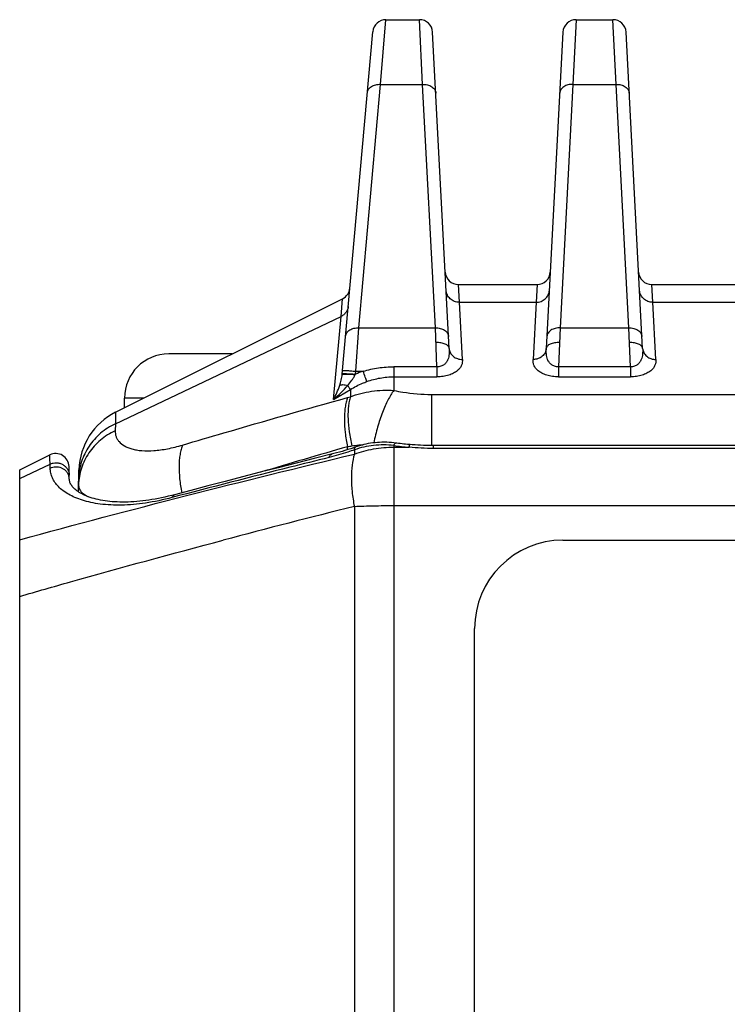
# Model space of a CAD drawing. Header units: millimetres. Extents: x 103 to 457, y -27 to 282.
# Tile 3 of 41: x 117 to 133, y 27 to 49. Entities that reach past the tile are written whole.
import ezdxf

# ---------------------------------------------------------------- set-up
doc = ezdxf.new("R2010")
doc.units = ezdxf.units.MM
doc.header["$LTSCALE"] = 23.1
doc.layers.add('00_COMPONENTS', color=7, linetype='CONTINUOUS')

msp = doc.modelspace()

# ---------------------------------------------------------------- linework, layer by layer
at = {"layer": '00_COMPONENTS'}
for p, q in [((125.584, 47.695), (125.706, 49.16)), ((125.706, 49.16), (126.463, 49.16)), ((126.535, 47.695), (126.463, 49.16)), ((130.012, 49.16), (129.94, 47.695)), ((130.012, 49.16), (130.843, 49.16)), ((130.915, 47.695), (130.843, 49.16)), ((124.715, 41.127), (125.408, 48.886)), ((127.138, 41.715), (126.763, 48.875)), ((129.712, 48.875), (129.337, 41.715)), ((131.518, 41.715), (131.142, 48.875)), ((125.091, 42.18), (125.584, 47.695)), ((125.584, 47.695), (126.535, 47.695)), ((126.824, 42.18), (126.535, 47.695)), ((129.94, 47.695), (129.651, 42.18)), ((129.94, 47.695), (130.915, 47.695)), ((131.204, 42.18), (130.915, 47.695)), ((127.369, 42.76), (127.347, 43.16)), ((127.347, 43.16), (129.128, 43.16)), ((129.128, 43.16), (129.106, 42.76)), ((131.748, 42.76), (131.726, 43.16)), ((131.726, 43.16), (133.858, 43.16)), ((119.583, 40.269), (124.725, 42.839)), ((124.688, 42.438), (124.725, 42.839)), ((127.438, 41.464), (127.369, 42.76)), ((127.369, 42.76), (129.106, 42.76)), ((129.106, 42.76), (129.038, 41.464)), ((131.817, 41.464), (131.748, 42.76)), ((131.748, 42.76), (133.836, 42.76)), ((119.578, 40.007), (124.688, 42.438)), ((124.518, 40.557), (124.688, 42.438)), ((125.021, 41.197), (125.091, 42.18)), ((125.091, 42.18), (126.824, 42.18)), ((126.861, 41.297), (126.824, 42.18)), ((129.651, 42.18), (129.614, 41.297)), ((129.651, 42.18), (131.204, 42.18)), ((131.241, 41.297), (131.204, 42.18)), ((122.225, 41.59), (120.787, 41.59)), ((125.884, 41.297), (125.884, 40.762)), ((126.861, 41.297), (125.884, 41.297)), ((126.861, 41.297), (126.861, 41.071)), ((129.614, 41.297), (129.614, 41.071)), ((131.241, 41.297), (129.614, 41.297)), ((131.241, 41.297), (131.241, 41.071)), ((125.012, 41.121), (125.015, 41.129)), ((125.015, 41.129), (125.021, 41.197)), ((125.021, 41.197), (125.19, 41.197)), ((125.884, 41.071), (126.861, 41.071)), ((129.614, 41.071), (131.241, 41.071)), ((124.518, 40.557), (124.901, 40.784)), ((124.901, 40.784), (124.901, 40.618)), ((126.734, 40.672), (126.734, 39.513)), ((126.734, 40.672), (176.69, 40.672)), ((119.787, 40.371), (119.787, 40.59)), ((120.225, 40.59), (119.787, 40.59)), ((119.583, 40.269), (119.578, 40.007)), ((119.578, 40.007), (119.574, 39.849)), ((124.835, 39.419), (124.836, 39.487)), ((125.884, 39.513), (125.884, 4.86)), ((125.884, 39.476), (126.229, 39.476)), ((176.689, 39.512), (126.782, 39.512)), ((126.782, 39.448), (126.782, 39.512)), ((117.412, 38.96), (118.095, 39.301)), ((118.102, 39.002), (118.095, 39.301)), ((124.99, 39.416), (124.99, 39.319)), ((176.643, 39.448), (126.782, 39.448)), ((117.412, 38.765), (118.1, 39.092)), ((118.536, 38.756), (118.529, 39.04)), ((117.412, 8.86), (117.412, 38.96)), ((118.741, 38.465), (118.754, 38.966)), ((125.884, 38.154), (177.54, 38.154)), ((124.99, 38.135), (124.99, 9.684)), ((129.712, 37.37), (173.712, 37.37)), ((127.712, 8.473), (127.712, 35.37))]:
    msp.add_line(p, q, dxfattribs=at)
for points in [[(125.024, 39.483), (124.972, 39.465), (124.907, 39.442), (124.842, 39.421), (124.778, 39.401), (124.714, 39.382), (124.651, 39.363), (124.589, 39.346), (124.528, 39.33)], [(125.924, 39.57), (125.886, 39.575), (125.832, 39.58), (125.777, 39.584), (125.724, 39.587), (125.67, 39.588), (125.616, 39.588), (125.563, 39.586), (125.511, 39.583), (125.458, 39.578), (125.406, 39.573), (125.355, 39.565), (125.304, 39.557), (125.253, 39.547), (125.203, 39.536), (125.154, 39.523), (125.105, 39.509), (125.057, 39.494), (125.024, 39.483)], [(126.253, 39.534), (126.23, 39.536), (126.19, 39.54), (126.15, 39.544), (126.11, 39.548), (126.07, 39.552), (126.029, 39.557), (125.989, 39.561), (125.949, 39.566), (125.924, 39.57)], [(126.782, 39.512), (126.738, 39.512), (126.677, 39.513), (126.615, 39.515), (126.553, 39.517), (126.491, 39.519), (126.428, 39.522), (126.365, 39.526), (126.302, 39.531), (126.253, 39.534)], [(124.528, 39.33), (124.08, 39.217), (123.669, 39.114), (123.262, 39.01), (122.859, 38.907), (122.46, 38.804), (122.065, 38.702), (121.674, 38.6), (121.287, 38.498), (120.917, 38.399)], [(120.917, 38.399), (120.854, 38.383), (120.777, 38.364), (120.701, 38.346), (120.626, 38.33), (120.552, 38.315), (120.479, 38.301), (120.407, 38.289), (120.336, 38.278), (120.266, 38.268), (120.197, 38.259), (120.129, 38.252), (120.062, 38.246), (119.996, 38.241), (119.931, 38.237), (119.867, 38.234), (119.804, 38.233), (119.742, 38.233), (119.682, 38.233), (119.623, 38.235), (119.564, 38.238), (119.507, 38.242), (119.452, 38.248), (119.397, 38.254), (119.344, 38.261), (119.292, 38.269), (119.241, 38.279), (119.192, 38.289), (119.144, 38.3), (119.098, 38.312), (119.054, 38.325), (119.011, 38.338), (118.97, 38.353), (118.931, 38.368), (118.894, 38.383), (118.858, 38.4), (118.824, 38.417), (118.792, 38.434), (118.761, 38.452), (118.733, 38.471), (118.706, 38.489), (118.682, 38.508), (118.659, 38.528), (118.639, 38.547), (118.62, 38.566), (118.604, 38.586), (118.59, 38.605), (118.577, 38.624), (118.567, 38.642), (118.558, 38.661), (118.55, 38.679), (118.545, 38.698), (118.54, 38.718), (118.538, 38.738), (118.536, 38.756)]]:
    msp.add_lwpolyline(points, dxfattribs=at)
for centre, radius, start, end in [((125.706, 48.86), 0.3, 90, 174.9), ((126.463, 48.86), 0.3, 3, 90), ((130.012, 48.86), 0.3, 90, 177), ((130.843, 48.86), 0.3, 3, 90), ((127.347, 43.46), 0.3, 183, 270), ((129.128, 43.46), 0.3, 270, 357), ((131.726, 43.46), 0.3, 183, 270), ((124.591, 43.108), 0.3, 296.5651, 354.9), ((120.787, 40.59), 1, 90, 180), ((125.913, 39.093), 2.225, 108.9585, 113.7898), ((123.89, 43.989), 3.519, 285.5875, 286.6829), ((120.254, 38.927), 1.5, 116.5651, 178.5), ((188.763, -182.002), 230.53, 106.09935, 106.60971), ((123.286, 47.779), 8.435, 280.5904, 281.2808), ((126.784, 46.178), 6.725, 262.3114, 265.263), ((118.229, 39.033), 0.3, 1.5, 116.5651), ((118.266, 38.749), 0.27, 1.5365, 17.6753), ((184.062, -197.487), 242.914, 104.07438, 104.79788), ((129.712, 35.37), 2, 90, 180)]:
    msp.add_arc(centre, radius, start, end, dxfattribs=at)
for points, knots in [([(125.285, 47.51), (125.286, 47.523), (125.292, 47.55), (125.312, 47.587), (125.341, 47.62), (125.393, 47.659), (125.475, 47.691), (125.547, 47.697), (125.584, 47.695)], [0, 0, 0, 0, 0.103999, 0.211517, 0.325299, 0.446866, 0.712449, 1, 1, 1, 1]), ([(126.535, 47.695), (126.573, 47.696), (126.646, 47.688), (126.729, 47.654), (126.781, 47.613), (126.81, 47.578), (126.829, 47.54), (126.834, 47.512), (126.835, 47.499)], [0, 0, 0, 0, 0.287326, 0.553273, 0.674987, 0.788795, 0.896201, 1, 1, 1, 1]), ([(129.94, 47.695), (129.902, 47.696), (129.829, 47.688), (129.746, 47.654), (129.694, 47.613), (129.665, 47.578), (129.646, 47.54), (129.641, 47.512), (129.64, 47.499)], [0, 0, 0, 0, 0.287326, 0.553273, 0.674987, 0.788795, 0.896201, 1, 1, 1, 1]), ([(130.915, 47.695), (130.952, 47.696), (131.025, 47.688), (131.109, 47.654), (131.161, 47.613), (131.189, 47.578), (131.208, 47.54), (131.214, 47.512), (131.214, 47.499)], [0, 0, 0, 0, 0.287326, 0.553273, 0.674987, 0.788795, 0.896201, 1, 1, 1, 1]), ([(127.369, 42.76), (127.331, 42.76), (127.255, 42.773), (127.173, 42.822), (127.123, 42.877), (127.094, 42.924), (127.076, 42.976), (127.07, 43.012), (127.069, 43.03)], [0, 0, 0, 0, 0.255134, 0.506805, 0.63145, 0.755005, 0.877725, 1, 1, 1, 1]), ([(129.106, 42.76), (129.144, 42.76), (129.22, 42.773), (129.302, 42.822), (129.352, 42.877), (129.381, 42.924), (129.4, 42.976), (129.405, 43.012), (129.406, 43.03)], [0, 0, 0, 0, 0.255134, 0.506805, 0.63145, 0.755005, 0.877725, 1, 1, 1, 1]), ([(131.748, 42.76), (131.71, 42.76), (131.635, 42.773), (131.553, 42.822), (131.503, 42.877), (131.474, 42.924), (131.455, 42.976), (131.45, 43.012), (131.449, 43.03)], [0, 0, 0, 0, 0.255134, 0.506805, 0.63145, 0.755005, 0.877725, 1, 1, 1, 1]), ([(124.853, 42.666), (124.85, 42.642), (124.839, 42.594), (124.804, 42.529), (124.753, 42.475), (124.711, 42.448), (124.688, 42.438)], [0, 0, 0, 0, 0.246267, 0.4943, 0.745386, 1, 1, 1, 1]), ([(124.793, 41.994), (124.794, 42.007), (124.8, 42.034), (124.82, 42.072), (124.849, 42.105), (124.901, 42.144), (124.983, 42.175), (125.055, 42.181), (125.091, 42.18)], [0, 0, 0, 0, 0.103999, 0.211517, 0.325299, 0.446866, 0.712449, 1, 1, 1, 1]), ([(126.824, 42.18), (126.862, 42.181), (126.935, 42.173), (127.018, 42.139), (127.07, 42.098), (127.099, 42.063), (127.118, 42.024), (127.123, 41.997), (127.124, 41.983)], [0, 0, 0, 0, 0.287326, 0.553273, 0.674987, 0.788795, 0.896201, 1, 1, 1, 1]), ([(129.651, 42.18), (129.613, 42.181), (129.54, 42.173), (129.457, 42.139), (129.405, 42.098), (129.376, 42.063), (129.357, 42.024), (129.352, 41.997), (129.351, 41.983)], [0, 0, 0, 0, 0.287326, 0.553273, 0.674987, 0.788795, 0.896201, 1, 1, 1, 1]), ([(131.204, 42.18), (131.241, 42.181), (131.314, 42.173), (131.398, 42.139), (131.45, 42.098), (131.479, 42.063), (131.497, 42.024), (131.503, 41.997), (131.503, 41.983)], [0, 0, 0, 0, 0.287326, 0.553273, 0.674987, 0.788795, 0.896201, 1, 1, 1, 1]), ([(127.138, 41.715), (127.137, 41.724), (127.132, 41.744), (127.113, 41.77), (127.084, 41.794), (127.046, 41.813), (127.001, 41.828), (126.932, 41.843), (126.876, 41.846), (126.838, 41.844)], [0, 0, 0, 0, 0.08063, 0.170079, 0.273915, 0.394048, 0.529743, 0.678535, 1, 1, 1, 1]), ([(127.138, 41.715), (127.14, 41.672), (127.141, 41.608), (127.129, 41.522), (127.11, 41.458), (127.077, 41.396), (127.024, 41.342), (126.95, 41.303), (126.891, 41.296), (126.861, 41.297)], [0, 0, 0, 0, 0.222088, 0.335487, 0.450882, 0.570456, 0.698917, 0.842326, 1, 1, 1, 1]), ([(127.138, 41.715), (127.139, 41.698), (127.144, 41.664), (127.163, 41.616), (127.192, 41.572), (127.243, 41.52), (127.325, 41.475), (127.4, 41.463), (127.438, 41.464)], [0, 0, 0, 0, 0.118129, 0.237351, 0.358589, 0.482431, 0.737235, 1, 1, 1, 1]), ([(129.337, 41.715), (129.336, 41.698), (129.331, 41.664), (129.312, 41.616), (129.283, 41.572), (129.232, 41.52), (129.15, 41.475), (129.075, 41.463), (129.038, 41.464)], [0, 0, 0, 0, 0.118128, 0.23735, 0.358588, 0.48243, 0.737235, 1, 1, 1, 1]), ([(129.614, 41.297), (129.584, 41.296), (129.525, 41.303), (129.451, 41.342), (129.398, 41.396), (129.365, 41.458), (129.346, 41.522), (129.334, 41.608), (129.335, 41.672), (129.337, 41.715)], [0, 0, 0, 0, 0.157675, 0.301083, 0.429545, 0.549117, 0.664513, 0.777913, 1, 1, 1, 1]), ([(129.637, 41.844), (129.599, 41.846), (129.544, 41.843), (129.474, 41.828), (129.429, 41.813), (129.391, 41.794), (129.362, 41.77), (129.343, 41.744), (129.338, 41.724), (129.337, 41.715)], [0, 0, 0, 0, 0.321465, 0.470258, 0.605952, 0.726085, 0.829921, 0.91937, 1, 1, 1, 1]), ([(131.518, 41.715), (131.517, 41.724), (131.512, 41.744), (131.492, 41.77), (131.464, 41.794), (131.426, 41.813), (131.381, 41.828), (131.311, 41.843), (131.256, 41.846), (131.218, 41.844)], [0, 0, 0, 0, 0.08063, 0.170079, 0.273915, 0.394048, 0.529743, 0.678535, 1, 1, 1, 1]), ([(131.518, 41.715), (131.52, 41.672), (131.52, 41.608), (131.508, 41.522), (131.489, 41.458), (131.456, 41.396), (131.404, 41.342), (131.329, 41.303), (131.271, 41.296), (131.241, 41.297)], [0, 0, 0, 0, 0.222088, 0.335487, 0.450882, 0.570456, 0.698917, 0.842326, 1, 1, 1, 1]), ([(131.518, 41.715), (131.518, 41.698), (131.524, 41.664), (131.543, 41.616), (131.572, 41.572), (131.622, 41.52), (131.705, 41.475), (131.779, 41.463), (131.817, 41.464)], [0, 0, 0, 0, 0.118129, 0.237351, 0.358589, 0.482431, 0.737235, 1, 1, 1, 1]), ([(125.19, 41.197), (125.302, 41.23), (125.532, 41.28), (125.767, 41.297), (125.884, 41.297)], [0, 0, 0, 0, 0.499994, 1, 1, 1, 1]), ([(127.438, 41.464), (127.439, 41.442), (127.437, 41.398), (127.42, 41.33), (127.381, 41.264), (127.319, 41.202), (127.234, 41.148), (127.125, 41.105), (126.998, 41.077), (126.908, 41.071), (126.861, 41.071)], [0, 0, 0, 0, 0.083389, 0.170114, 0.265118, 0.374432, 0.503076, 0.652909, 0.821113, 1, 1, 1, 1]), ([(129.614, 41.071), (129.567, 41.071), (129.477, 41.077), (129.35, 41.105), (129.242, 41.148), (129.156, 41.202), (129.094, 41.264), (129.056, 41.33), (129.038, 41.398), (129.036, 41.442), (129.038, 41.464)], [0, 0, 0, 0, 0.178887, 0.347091, 0.496924, 0.625568, 0.734882, 0.829886, 0.916611, 1, 1, 1, 1]), ([(131.817, 41.464), (131.818, 41.442), (131.817, 41.398), (131.799, 41.33), (131.761, 41.264), (131.699, 41.202), (131.613, 41.148), (131.504, 41.105), (131.378, 41.077), (131.287, 41.071), (131.241, 41.071)], [0, 0, 0, 0, 0.083389, 0.170114, 0.265118, 0.374432, 0.503076, 0.652909, 0.821113, 1, 1, 1, 1]), ([(124.66, 40.879), (124.673, 40.918), (124.696, 40.999), (124.711, 41.083), (124.715, 41.127)], [0, 0, 0, 0, 0.48132, 1, 1, 1, 1]), ([(124.715, 41.127), (124.715, 41.128), (124.717, 41.129), (124.722, 41.131), (124.728, 41.132), (124.732, 41.132)], [0, 0, 0, 0, 0.10976, 0.303319, 1, 1, 1, 1]), ([(124.716, 41.14), (124.716, 41.141), (124.718, 41.142), (124.722, 41.143), (124.728, 41.143), (124.732, 41.144), (124.735, 41.144)], [0, 0, 0, 0, 0.092496, 0.283393, 0.585652, 1, 1, 1, 1]), ([(124.722, 41.208), (124.722, 41.209), (124.725, 41.21), (124.729, 41.211), (124.737, 41.212), (124.746, 41.212), (124.759, 41.213), (124.781, 41.213), (124.813, 41.212), (124.858, 41.21), (124.909, 41.206), (124.964, 41.202), (125.002, 41.199), (125.021, 41.197)], [0, 0, 0, 0, 0.006989, 0.022164, 0.046375, 0.079587, 0.121551, 0.1719, 0.295813, 0.446686, 0.618799, 0.805604, 1, 1, 1, 1]), ([(124.732, 41.132), (124.738, 41.133), (124.752, 41.134), (124.788, 41.134), (124.846, 41.133), (124.925, 41.129), (124.982, 41.124), (125.012, 41.121)], [0, 0, 0, 0, 0.065728, 0.153401, 0.386314, 0.677501, 1, 1, 1, 1]), ([(124.735, 41.144), (124.741, 41.144), (124.756, 41.144), (124.792, 41.144), (124.849, 41.141), (124.928, 41.136), (124.985, 41.132), (125.015, 41.129)], [0, 0, 0, 0, 0.067297, 0.156116, 0.389875, 0.680032, 1, 1, 1, 1]), ([(124.841, 40.877), (124.874, 40.915), (124.921, 40.972), (124.977, 41.055), (125.001, 41.098), (125.012, 41.121)], [0, 0, 0, 0, 0.497116, 0.747618, 1, 1, 1, 1]), ([(125.273, 40.963), (125.261, 40.995), (125.233, 41.073), (125.206, 41.152), (125.19, 41.197)], [0, 0, 0, 0, 0.417529, 1, 1, 1, 1]), ([(125.273, 40.963), (125.371, 40.998), (125.572, 41.052), (125.781, 41.071), (125.884, 41.071)], [0, 0, 0, 0, 0.499935, 1, 1, 1, 1]), ([(124.518, 40.557), (124.546, 40.606), (124.598, 40.712), (124.641, 40.821), (124.66, 40.879)], [0, 0, 0, 0, 0.486049, 1, 1, 1, 1]), ([(124.518, 40.557), (124.576, 40.605), (124.689, 40.707), (124.793, 40.818), (124.841, 40.877)], [0, 0, 0, 0, 0.49672, 1, 1, 1, 1]), ([(124.66, 40.879), (124.67, 40.884), (124.694, 40.892), (124.736, 40.894), (124.786, 40.89), (124.822, 40.882), (124.841, 40.877)], [0, 0, 0, 0, 0.17647, 0.404094, 0.681418, 1, 1, 1, 1]), ([(124.901, 40.784), (124.892, 40.797), (124.872, 40.828), (124.852, 40.859), (124.841, 40.877)], [0, 0, 0, 0, 0.42399, 1, 1, 1, 1]), ([(124.901, 40.784), (124.989, 40.838), (125.112, 40.902), (125.241, 40.951), (125.273, 40.963)], [0, 0, 0, 0, 0.749749, 1, 1, 1, 1]), ([(121.101, 39.525), (121.411, 39.617), (122.654, 39.983), (123.9, 40.339), (124.836, 40.6)], [0, 0, 0, 0, 0.249978, 1, 1, 1, 1]), ([(124.836, 40.6), (124.824, 40.565), (124.802, 40.491), (124.78, 40.373), (124.767, 40.244), (124.761, 40.053), (124.778, 39.798), (124.813, 39.592), (124.836, 39.487)], [0, 0, 0, 0, 0.097522, 0.204378, 0.320148, 0.444104, 0.712455, 1, 1, 1, 1]), ([(124.901, 40.618), (124.89, 40.584), (124.871, 40.51), (124.854, 40.393), (124.845, 40.263), (124.846, 40.073), (124.87, 39.818), (124.91, 39.612), (124.936, 39.506)], [0, 0, 0, 0, 0.096051, 0.201972, 0.317291, 0.441223, 0.710557, 1, 1, 1, 1]), ([(124.901, 40.618), (125.055, 40.678), (125.381, 40.762), (125.717, 40.774), (125.884, 40.762)], [0, 0, 0, 0, 0.495131, 1, 1, 1, 1]), ([(125.884, 40.762), (125.861, 40.73), (125.813, 40.659), (125.748, 40.542), (125.685, 40.408), (125.602, 40.206), (125.511, 39.928), (125.455, 39.696), (125.431, 39.575)], [0, 0, 0, 0, 0.093723, 0.199117, 0.315132, 0.440411, 0.712174, 1, 1, 1, 1]), ([(125.884, 40.762), (125.952, 40.747), (126.233, 40.695), (126.519, 40.672), (126.734, 40.672)], [0, 0, 0, 0, 0.243925, 1, 1, 1, 1]), ([(119.578, 40.007), (119.518, 39.979), (119.401, 39.914), (119.241, 39.795), (119.1, 39.657), (118.979, 39.501), (118.882, 39.332), (118.81, 39.151), (118.764, 38.963), (118.751, 38.835), (118.749, 38.77)], [0, 0, 0, 0, 0.127686, 0.254548, 0.380541, 0.505676, 0.63003, 0.75374, 0.876989, 1, 1, 1, 1]), ([(119.574, 39.849), (119.454, 39.793), (119.23, 39.651), (119.008, 39.405), (118.878, 39.18), (118.806, 39.001), (118.76, 38.815), (118.747, 38.688), (118.745, 38.624)], [0, 0, 0, 0, 0.255134, 0.506179, 0.630556, 0.754165, 0.877224, 1, 1, 1, 1]), ([(119.574, 39.849), (119.574, 39.827), (119.576, 39.782), (119.592, 39.716), (119.621, 39.655), (119.678, 39.578), (119.762, 39.514), (119.864, 39.465), (119.956, 39.434), (120.062, 39.411), (120.226, 39.391), (120.462, 39.393), (120.772, 39.437), (120.988, 39.491), (121.101, 39.525)], [0, 0, 0, 0, 0.038375, 0.075755, 0.113285, 0.152183, 0.238406, 0.287984, 0.342803, 0.403419, 0.470218, 0.622934, 0.800617, 1, 1, 1, 1]), ([(121.101, 39.525), (121.088, 39.492), (121.064, 39.423), (121.04, 39.311), (121.025, 39.186), (121.016, 39.001), (121.03, 38.751), (121.063, 38.548), (121.086, 38.444)], [0, 0, 0, 0, 0.095255, 0.200255, 0.314758, 0.438156, 0.707784, 1, 1, 1, 1]), ([(124.936, 39.506), (124.957, 39.511), (125.04, 39.525), (125.125, 39.531), (125.189, 39.532)], [0, 0, 0, 0, 0.248042, 1, 1, 1, 1]), ([(125.884, 39.513), (125.733, 39.531), (125.428, 39.534), (125.13, 39.467), (124.99, 39.416)], [0, 0, 0, 0, 0.50534, 1, 1, 1, 1]), ([(124.99, 39.416), (124.991, 39.421), (124.992, 39.429), (124.995, 39.443), (124.999, 39.456), (125.006, 39.468), (125.014, 39.478), (125.021, 39.481), (125.024, 39.483)], [0, 0, 0, 0, 0.169171, 0.324175, 0.530233, 0.707065, 0.860341, 1, 1, 1, 1]), ([(124.99, 39.319), (125.131, 39.371), (125.426, 39.45), (125.731, 39.476), (125.884, 39.476)], [0, 0, 0, 0, 0.493993, 1, 1, 1, 1]), ([(125.884, 39.513), (125.888, 39.522), (125.894, 39.537), (125.903, 39.553), (125.91, 39.562), (125.915, 39.567), (125.919, 39.57), (125.923, 39.57), (125.924, 39.57)], [0, 0, 0, 0, 0.378095, 0.666928, 0.777718, 0.867392, 0.939206, 1, 1, 1, 1]), ([(126.229, 39.476), (126.231, 39.484), (126.234, 39.496), (126.238, 39.511), (126.241, 39.519), (126.244, 39.526), (126.248, 39.531), (126.251, 39.535), (126.253, 39.534)], [0, 0, 0, 0, 0.403683, 0.567494, 0.704871, 0.815529, 0.899865, 1, 1, 1, 1]), ([(126.782, 39.448), (126.689, 39.448), (126.505, 39.452), (126.32, 39.467), (126.229, 39.476)], [0, 0, 0, 0, 0.501096, 1, 1, 1, 1]), ([(117.412, 37.378), (118.669, 37.724), (121.19, 38.391), (123.722, 39.015), (124.99, 39.319)], [0, 0, 0, 0, 0.499794, 1, 1, 1, 1]), ([(124.99, 39.416), (124.942, 39.399), (124.754, 39.335), (124.563, 39.28), (124.419, 39.244)], [0, 0, 0, 0, 0.254959, 1, 1, 1, 1]), ([(124.419, 39.244), (124.422, 39.253), (124.429, 39.271), (124.443, 39.294), (124.46, 39.31), (124.474, 39.316), (124.48, 39.318)], [0, 0, 0, 0, 0.300769, 0.562137, 0.790714, 1, 1, 1, 1]), ([(124.99, 39.319), (124.966, 39.237), (124.932, 39.059), (124.917, 38.772), (124.935, 38.459), (124.968, 38.244), (124.99, 38.135)], [0, 0, 0, 0, 0.212823, 0.455057, 0.720237, 1, 1, 1, 1]), ([(118.1, 39.092), (118.123, 39.103), (118.171, 39.119), (118.246, 39.125), (118.321, 39.114), (118.39, 39.085), (118.45, 39.04), (118.496, 38.983), (118.526, 38.916), (118.534, 38.868), (118.534, 38.844)], [0, 0, 0, 0, 0.126865, 0.254269, 0.381487, 0.507835, 0.632833, 0.756327, 0.878533, 1, 1, 1, 1]), ([(118.102, 39.002), (118.122, 39.011), (118.163, 39.026), (118.228, 39.035), (118.293, 39.03), (118.356, 39.012), (118.413, 38.981), (118.462, 38.94), (118.5, 38.889), (118.518, 38.851), (118.524, 38.831)], [0, 0, 0, 0, 0.126403, 0.253408, 0.380424, 0.506853, 0.632199, 0.75616, 0.878687, 1, 1, 1, 1]), ([(124.419, 39.244), (124.122, 39.17), (122.934, 38.874), (121.748, 38.569), (120.86, 38.335)], [0, 0, 0, 0, 0.249969, 1, 1, 1, 1]), ([(120.86, 38.335), (120.664, 38.283), (120.286, 38.202), (119.74, 38.152), (119.323, 38.171), (119.029, 38.22), (118.838, 38.27), (118.668, 38.332), (118.52, 38.405), (118.394, 38.487), (118.29, 38.578), (118.209, 38.676), (118.149, 38.78), (118.113, 38.889), (118.103, 38.965), (118.102, 39.002)], [0, 0, 0, 0, 0.19313, 0.367494, 0.520304, 0.588355, 0.650869, 0.708033, 0.760142, 0.807604, 0.850963, 0.890919, 0.928355, 0.964325, 1, 1, 1, 1]), ([(118.745, 38.624), (118.745, 38.611), (118.747, 38.584), (118.757, 38.545), (118.774, 38.508), (118.798, 38.473), (118.83, 38.439), (118.885, 38.396), (118.933, 38.37), (118.967, 38.354)], [0, 0, 0, 0, 0.107622, 0.214156, 0.323021, 0.437495, 0.560416, 0.694085, 1, 1, 1, 1]), ([(120.86, 38.335), (120.863, 38.343), (120.87, 38.358), (120.883, 38.378), (120.899, 38.392), (120.911, 38.398), (120.917, 38.399)], [0, 0, 0, 0, 0.296064, 0.555929, 0.786421, 1, 1, 1, 1]), ([(124.99, 38.135), (125.135, 38.142), (125.433, 38.151), (125.731, 38.154), (125.884, 38.154)], [0, 0, 0, 0, 0.486266, 1, 1, 1, 1]), ([(117.412, 36.097), (117.795, 36.208), (119.327, 36.646), (120.864, 37.065), (122.02, 37.371)], [0, 0, 0, 0, 0.250122, 1, 1, 1, 1])]:
    msp.add_open_spline(points, degree=3, knots=knots, dxfattribs=at)

doc.saveas('drawing.dxf')
